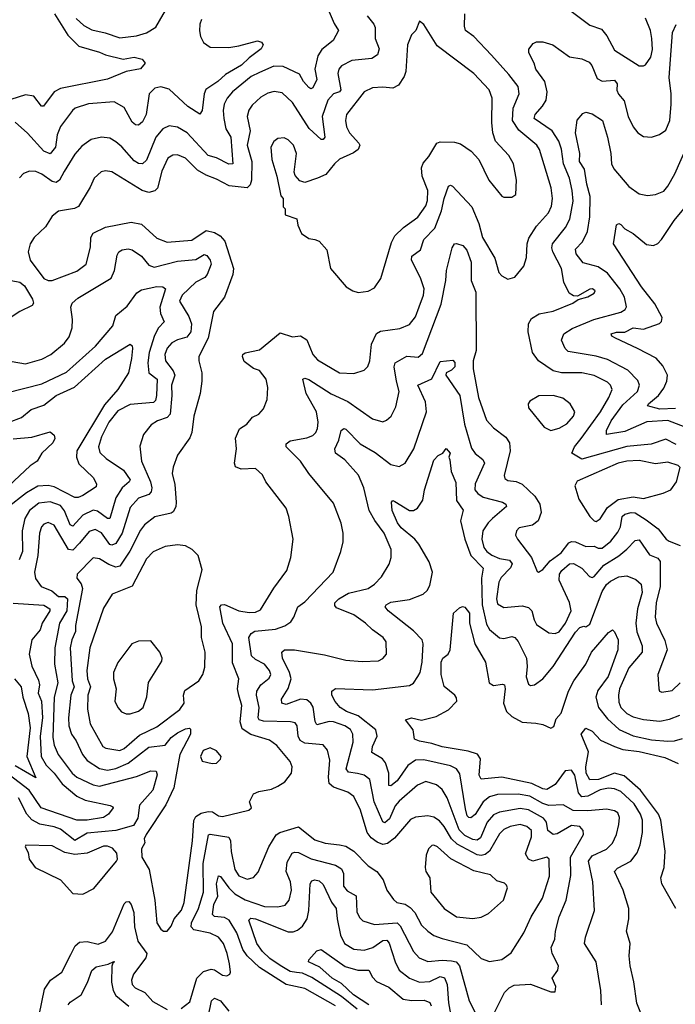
# Model space of a CAD drawing. Extents: x 1552033 to 1694788, y 811965 to 917215.
# Tile 19 of 256: x 1558437 to 1561631, y 851168 to 855967. Entities that reach past the tile are written whole.
import ezdxf

# ---------------------------------------------------------------- set-up
doc = ezdxf.new("R2010")
doc.units = 0

msp = doc.modelspace()

# ---------------------------------------------------------------- linework, layer by layer
at = {"layer": '0CON20XD'}
for points in [[(1559935, 856028), (1559968.5, 855948.5), (1559990, 855915), (1559964.4, 855865), (1559908.6, 855821.4), (1559889.6, 855790.4), (1559874, 855725), (1559883.8, 855675), (1559865, 855634.2), (1559855, 855629.2), (1559845, 855637.1), (1559818.9, 855665), (1559800.6, 855700.6), (1559719.5, 855739.5), (1559675, 855741.1), (1559605, 855709.8), (1559565, 855689.2), (1559473.2, 855615), (1559447.5, 855585), (1559433.3, 855555), (1559428.1, 855525), (1559430.5, 855485), (1559440.5, 855435), (1559464.7, 855395), (1559475, 855264.2), (1559455, 855262.9), (1559395, 855293), (1559355, 855304.8), (1559252.3, 855415), (1559205, 855442.8), (1559165, 855448.9), (1559133.5, 855435), (1559099.3, 855395), (1559055, 855282.2), (1559035, 855263.6), (1559015, 855265.4), (1558995, 855279.4), (1558935, 855347.9), (1558905, 855371.8), (1558875, 855389.2), (1558835, 855393.8), (1558785, 855382.5), (1558738.9, 855351.1), (1558705, 855311.5), (1558653.4, 855226.6)], [(1558712.4, 855972.4), (1558749, 855939), (1558787.4, 855917.4), (1558853.1, 855903.1), (1558925, 855878.6), (1559005, 855887.4), (1559055, 855903.4), (1559099.7, 855930.3), (1559165, 856042.9)], [(1561085, 856037.3), (1561215, 855940), (1561271.3, 855921.3), (1561297.6, 855887.6), (1561335, 855818.6), (1561455, 855742.5), (1561475, 855741.2), (1561485, 855747.5), (1561510.8, 855785), (1561519, 855821), (1561517, 855875), (1561510, 855915), (1561486.2, 855975)], [(1558605.8, 855995.8), (1558671.1, 855891.1), (1558725, 855837.3), (1558825, 855809.4), (1558855.3, 855795.3), (1558940, 855775), (1558995, 855783.6), (1559033.8, 855775), (1559048, 855755), (1559025, 855728.1), (1558955, 855713.6), (1558865, 855677.2), (1558635, 855631.6), (1558604.6, 855615), (1558552.5, 855545), (1558542.5, 855545), (1558505, 855593.5), (1558465, 855601.3), (1558325, 855556.1)], [(1560129.1, 855985), (1560161.8, 855945), (1560168.3, 855928.3), (1560168, 855875), (1560187.8, 855825), (1560180.4, 855795), (1560152.4, 855777.6), (1560055, 855768), (1560005, 855742.3), (1559991.3, 855725), (1559985.9, 855705), (1560001.3, 855625), (1559994.3, 855615), (1559965.2, 855604.8), (1559938.1, 855575), (1559910.3, 855495), (1559922.9, 855395), (1559915, 855382.9), (1559905, 855383.1), (1559847.3, 855437.3), (1559765, 855562.5), (1559715, 855609.6), (1559676.6, 855616.6), (1559645, 855608.4), (1559611.5, 855588.5), (1559569, 855551), (1559553.4, 855526.6), (1559544.1, 855495), (1559560.2, 855425), (1559545.2, 855355), (1559568.4, 855275), (1559565.2, 855184.8), (1559558.8, 855161.2), (1559545, 855148), (1559457.7, 855157.7), (1559395, 855190.4), (1559345, 855208.5), (1559303.5, 855233.5), (1559245, 855291.3), (1559205, 855308.4), (1559183.4, 855306.6), (1559158.2, 855291.8), (1559128.8, 855228.8), (1559107.9, 855145), (1559095, 855132.9), (1559065, 855124.6), (1559034, 855134), (1558885, 855225.5), (1558855, 855230.6), (1558833.8, 855225), (1558799.2, 855195), (1558779.3, 855150.7), (1558722.9, 855057.1), (1558703.1, 855046.9), (1558625, 855034), (1558595, 855008.8), (1558563, 854957), (1558507.5, 854905), (1558487.1, 854875), (1558477.5, 854835), (1558487.5, 854795), (1558554.4, 854705), (1558575, 854695.4), (1558595, 854695.3), (1558715, 854740.9), (1558760, 854775), (1558782.4, 854857.6), (1558782.9, 854905), (1558795, 854927.1), (1558855, 854955.4), (1558980.4, 854979.6), (1559029.5, 854969.5), (1559105, 854901.9), (1559155, 854883.3), (1559275, 854892.7), (1559345, 854938.8), (1559385, 854930.4), (1559413, 854913), (1559436.8, 854886.8), (1559478.2, 854755), (1559475.3, 854724.7), (1559434.4, 854615), (1559380.8, 854545), (1559355.4, 854415), (1559310, 854325), (1559308.6, 854305), (1559324.3, 854245), (1559324.4, 854204.4), (1559315.3, 854144.7), (1559285.5, 854035), (1559275.4, 853954.6), (1559265, 853928.8), (1559205.6, 853845), (1559184.6, 853785.4), (1559180, 853755), (1559191.8, 853701.8), (1559198.9, 853615), (1559196.6, 853593.4), (1559185, 853568.9), (1559175, 853561.8), (1559095, 853543.2), (1559044.5, 853505), (1559025, 853478.9), (1558973.5, 853376.5), (1558925, 853303.6), (1558905, 853298.8), (1558871.5, 853311.5), (1558825, 853340), (1558795, 853343.3), (1558716.7, 853265), (1558715.5, 853245), (1558736.7, 853216.7), (1558742, 853195), (1558709.1, 853015), (1558709, 852985), (1558691.3, 852945), (1558682.7, 852905), (1558691.8, 852745), (1558701.5, 852715), (1558686, 852675), (1558674, 852565), (1558675.3, 852525), (1558689.4, 852485)], [(1559155, 851524.2), (1559175, 851548.8), (1559189.3, 851585), (1559225, 851627.5), (1559238.6, 851665), (1559279, 851965), (1559285.6, 852064.4), (1559295, 852083.2), (1559320, 852100), (1559355, 852107.7), (1559376.4, 852106.4), (1559405, 852086.9), (1559425, 852084), (1559552.5, 852115), (1559566.7, 852125), (1559556.7, 852155), (1559576.1, 852193.9), (1559602.5, 852205), (1559663.2, 852216.8), (1559695, 852231.9), (1559727.6, 852252.4), (1559760.8, 852295), (1559764.2, 852325), (1559755, 852351.2), (1559689.1, 852429.1), (1559654.2, 852455), (1559562.5, 852482.5), (1559521, 852511), (1559510.7, 852545), (1559519.1, 852625), (1559504.5, 852674.5), (1559498.4, 852705), (1559503.6, 852755), (1559472.9, 852832.9), (1559474, 852925), (1559426.5, 853025), (1559412.4, 853105), (1559420.6, 853115), (1559435, 853116.7), (1559505, 853086.1), (1559555, 853077.3), (1559585, 853079.7), (1559609.5, 853090.5), (1559674, 853196), (1559737.6, 853282.4), (1559758.2, 853345), (1559768.9, 853435), (1559748.5, 853545), (1559735, 853586.2), (1559636, 853715), (1559619.1, 853749.1), (1559585, 853780), (1559515.8, 853775.8), (1559487.5, 853787.5), (1559482.5, 853805), (1559492.2, 853875), (1559487.5, 853927.5), (1559507.3, 853972.7), (1559543.3, 853995), (1559570.5, 854029.5), (1559602.5, 854045), (1559625, 854070), (1559642, 854115), (1559645.6, 854175), (1559637.5, 854215), (1559605, 854256.7), (1559575, 854267.5), (1559530.6, 854300.6), (1559522, 854325), (1559524, 854335), (1559535, 854343.8), (1559605, 854358.6), (1559705, 854440), (1559765, 854420.5), (1559805, 854426.5), (1559836.1, 854406.1), (1559865.5, 854335), (1559888.3, 854308.3), (1559995, 854245.5), (1560065, 854242.7), (1560115, 854259.4), (1560132.8, 854277.2), (1560142.5, 854305), (1560150, 854385), (1560175, 854437.5), (1560195, 854448), (1560288.7, 854461.3), (1560335, 854480.5), (1560365, 854518.1), (1560383.3, 854566.7), (1560404.7, 854625), (1560407.2, 854655), (1560389.1, 854709.1), (1560346, 854795), (1560347.5, 854815), (1560390, 854845), (1560406.2, 854895), (1560459.4, 854950.6), (1560491.6, 855035), (1560505, 855095.8), (1560526.2, 855155), (1560535, 855160.8), (1560545, 855155.8), (1560638.8, 855055), (1560673.9, 854973.9), (1560691.8, 854905), (1560751.2, 854805), (1560770.6, 854735), (1560785, 854719.2), (1560815, 854702), (1560848.3, 854711.7), (1560893.3, 854765), (1560905, 854807.5), (1560909.1, 854875), (1560917.2, 854902.8), (1560955, 854960.9), (1561012.3, 855025), (1561027.5, 855057.5), (1561031.8, 855095), (1561026.6, 855146.6), (1560969.3, 855335), (1560956, 855355), (1560868.4, 855428.4), (1560838.3, 855475), (1560840, 855535), (1560870.4, 855605), (1560865, 855640.8), (1560820.3, 855700.3), (1560735, 855793.5), (1560648.5, 855885), (1560608.5, 855915), (1560603.1, 855935), (1560604.7, 855995)], [(1559322.7, 855967.3), (1559314.7, 855945), (1559313.2, 855913.2), (1559317.5, 855885), (1559332.1, 855855), (1559365, 855833.3), (1559455, 855831.8), (1559505, 855838.7), (1559595, 855863.5), (1559615, 855857.8), (1559623.1, 855845), (1559612.9, 855825), (1559555, 855781.5), (1559517.9, 855745), (1559439.7, 855700.3), (1559402.3, 855665), (1559343.5, 855626.5), (1559334.7, 855605), (1559326, 855524), (1559315, 855506), (1559255, 855543.8), (1559165, 855628.2), (1559125, 855639.7), (1559095, 855632.5), (1559066.6, 855605), (1559052.7, 855505), (1559035, 855469.4), (1559015, 855453.3), (1559001.2, 855455), (1558985, 855468.1), (1558945, 855539.6), (1558897.2, 855567.2), (1558772.6, 855557.4), (1558706.2, 855535), (1558693.3, 855525), (1558635, 855446.9), (1558618.6, 855405), (1558610.3, 855345), (1558585, 855312.7), (1558555, 855326.2), (1558475, 855414.5), (1558415, 855466.7)], [(1560085, 854637.5), (1560135, 854643.8), (1560165, 854660), (1560195.7, 854705), (1560248.6, 854881.4), (1560265, 854914), (1560305.8, 854954.2), (1560375.8, 855005), (1560415, 855060), (1560423.8, 855086.2), (1560424.7, 855135), (1560397.5, 855205), (1560393.4, 855245), (1560401.6, 855268.4), (1560430, 855300), (1560468.1, 855365), (1560485, 855371.1), (1560555, 855370), (1560585, 855362.5), (1560636.2, 855326.2), (1560674, 855285), (1560721.9, 855185), (1560785, 855107.5), (1560795, 855102.2), (1560835, 855101.5), (1560854.2, 855115), (1560856.4, 855185), (1560842.9, 855265), (1560820, 855305), (1560754.5, 855375), (1560742.3, 855415), (1560737.2, 855465), (1560738.6, 855585), (1560723.3, 855625), (1560649.5, 855705), (1560470.2, 855840.2), (1560405, 855943.3), (1560385, 855960), (1560366.7, 855915), (1560345, 855893.3), (1560325.6, 855845), (1560318.5, 855715), (1560310, 855690), (1560281.5, 855648.5), (1560255, 855633.8), (1560205, 855638.2), (1560155, 855634.5), (1560115, 855615.5), (1560029.2, 855505), (1560023.3, 855475), (1560028.8, 855445), (1560044.1, 855415), (1560089.3, 855365), (1560093.3, 855355), (1560086.1, 855335), (1560062.4, 855317.6), (1559995, 855286.6), (1559970, 855265), (1559928.4, 855211.6), (1559887.5, 855195), (1559826.1, 855173.9), (1559800.8, 855180.8), (1559778, 855208), (1559774.1, 855224.1), (1559785.4, 855315), (1559770.5, 855355), (1559745, 855380.9), (1559725, 855391.2), (1559695, 855387.5), (1559675, 855372.5), (1559660, 855345), (1559665.7, 855285), (1559690, 855205), (1559708.3, 855108.3), (1559720, 855095), (1559720, 855055), (1559730, 855045), (1559730, 855015), (1559786.4, 854996.4), (1559792.5, 854965), (1559810, 854925), (1559845, 854900), (1559875, 854896.2), (1559895, 854886.7), (1559932.5, 854845), (1559951.2, 854755), (1560027.5, 854665), (1560060, 854645), (1560085, 854637.5)], [(1561635, 853896.9), (1561585, 853922.6), (1561512.6, 853897.4), (1561395, 853887.2), (1561174.8, 853824.8), (1561126.7, 853855), (1561139.1, 853885), (1561172.5, 853925), (1561267, 854055), (1561307.4, 854125), (1561322.4, 854165), (1561315.4, 854185), (1561300.4, 854200.4), (1561235, 854233.3), (1561175.9, 854245.9), (1561076.2, 854246.2), (1561035, 854255.3), (1560964.5, 854305), (1560935.4, 854345), (1560913.9, 854445), (1560915.3, 854485), (1560929.7, 854510.2), (1560967.3, 854532.7), (1561035, 854546.1), (1561131.2, 854585), (1561157.5, 854602.5), (1561205, 854615.7), (1561235, 854634.4), (1561240, 854645), (1561226.7, 854655), (1561215, 854653.3), (1561155, 854620), (1561135, 854621.2), (1561114.3, 854634.3), (1561087.3, 854687.3), (1561076, 854755), (1561034.7, 854835), (1561029.5, 854855), (1561032.8, 854875), (1561095.9, 854954.1), (1561117.4, 854995), (1561132.8, 855082.8), (1561127.8, 855135), (1561114.8, 855195), (1561085.2, 855265), (1561075.5, 855335.5), (1561063.7, 855375), (1561031.1, 855425), (1560943.9, 855485), (1560947.6, 855505), (1560983.6, 855545), (1561000.8, 855575), (1561007.2, 855615), (1560995.2, 855665), (1560952, 855725), (1560943.5, 855755), (1560917.3, 855805), (1560917.5, 855822.5), (1560938.8, 855851.2), (1560955, 855858.9), (1560985, 855858.5), (1561034.1, 855844.1), (1561115, 855786.2), (1561175, 855775.4), (1561210.3, 855760.3), (1561223.4, 855743.4), (1561250.5, 855680.5), (1561275, 855667.4), (1561335, 855671.5), (1561348.2, 855655), (1561346.6, 855623.4), (1561353.7, 855603.7), (1561381, 855571), (1561401.5, 855495), (1561426, 855445), (1561448.8, 855415), (1561475, 855398), (1561515, 855394.3), (1561553.4, 855406.6), (1561585, 855429.2), (1561604.6, 855475), (1561610.2, 855555), (1561610.5, 855605), (1561600.5, 855685), (1561617.8, 855905), (1561635, 855944)], [(1561755, 853951.1), (1561595, 854014.1), (1561492.3, 854007.7), (1561385, 853959), (1561295, 853944.5), (1561295.4, 853965), (1561318.7, 854011.3), (1561375, 854089.2), (1561446.6, 854155), (1561456, 854185), (1561448.7, 854208.7), (1561399.3, 854259.3), (1561300.1, 854310.1), (1561245, 854326.4), (1561109.4, 854349.4), (1561094.3, 854364.3), (1561076.7, 854405), (1561088.1, 854435), (1561128.5, 854461.5), (1561234.2, 854505.8), (1561365, 854541.4), (1561386.1, 854553.9), (1561392.8, 854567.2), (1561383.2, 854615), (1561360, 854655), (1561301, 854731), (1561255, 854761.6), (1561181.8, 854781.8), (1561148.1, 854825), (1561145, 854848.6), (1561179.3, 854885), (1561202.7, 854935), (1561214.2, 855005.8), (1561216.6, 855105), (1561199.7, 855165), (1561188.2, 855238.2), (1561163.5, 855275), (1561165.2, 855315), (1561144.8, 855415), (1561153.3, 855476.7), (1561180.3, 855509.7), (1561195, 855516), (1561225, 855508.6), (1561276.2, 855476.2), (1561301.1, 855395), (1561317.2, 855315), (1561320.6, 855265), (1561330.5, 855240.5), (1561404, 855154), (1561455, 855118.8), (1561495, 855110), (1561535, 855114.4), (1561575, 855131.9), (1561595, 855155.7), (1561627.6, 855215), (1561690, 855355)], [(1558653.4, 855226.6), (1558630.4, 855185), (1558615, 855174.1), (1558595, 855178.4), (1558545, 855213.3), (1558515, 855226.6), (1558485, 855228.8), (1558455, 855216.7), (1558435, 855195.7)], [(1561632, 854072), (1561555, 854068.3), (1561496, 854085), (1561500.5, 854095), (1561549.4, 854135), (1561575, 854170.9), (1561589.7, 854205), (1561593.3, 854235), (1561570.4, 854280.4), (1561537.4, 854317.4), (1561446.7, 854365), (1561338.8, 854415), (1561321.2, 854425), (1561318.8, 854435), (1561345, 854444.4), (1561385, 854444), (1561425, 854465.2), (1561475, 854458.8), (1561554.1, 854485.9), (1561564, 854496), (1561566.2, 854515), (1561531.6, 854581.6), (1561466.6, 854665), (1561330, 854875), (1561345, 854967.5), (1561355, 854974.2), (1561365, 854968.6), (1561385, 854947.5), (1561425, 854924.2), (1561490.8, 854870.8), (1561525, 854866.2), (1561545, 854875.5), (1561562.9, 854895), (1561625, 854988.9), (1561672.9, 855045)], [(1559223, 851147), (1559265, 851180), (1559300.3, 851295), (1559331.9, 851328.1), (1559369.3, 851339.3), (1559385.9, 851335.9), (1559425, 851309.4), (1559445, 851307.5), (1559460, 851315), (1559464, 851325), (1559458.9, 851365), (1559447.1, 851415), (1559430.3, 851465), (1559405, 851494.6), (1559364.3, 851515), (1559285, 851530.7), (1559271.7, 851545), (1559274, 851565), (1559308.5, 851635), (1559332, 851715), (1559330.6, 851855), (1559356.5, 851993.5), (1559365, 851997.1), (1559455, 851982.5), (1559463.4, 851965), (1559467.6, 851912.4), (1559485.4, 851825), (1559505, 851794.5), (1559545, 851777.3), (1559575, 851785.6), (1559598.3, 851811.7), (1559651.2, 851935), (1559686.6, 851993.4), (1559704.3, 852005.7), (1559795, 852033.8), (1559875, 851969.1), (1559925, 851952.9), (1559995, 851945.3), (1560025, 851938.2), (1560064.2, 851914.2), (1560135, 851842.5), (1560177.1, 851815), (1560208.1, 851775), (1560225.7, 851725), (1560258.5, 851678.5), (1560274.7, 851664.7), (1560315, 851655.3), (1560339.2, 851639.2), (1560361.4, 851615), (1560395, 851553.5), (1560425, 851523.8), (1560455, 851503.9), (1560495, 851489.1), (1560615, 851458.2), (1560685, 851391.9), (1560725, 851376.7), (1560785, 851386.7), (1560830.3, 851419.7), (1560893, 851517), (1560928.9, 851595), (1560983.4, 851685), (1561018.1, 851791.9), (1561016.7, 851875), (1561005, 851885.2), (1560936, 851866), (1560915.6, 851875), (1560901.6, 851901.6), (1560929.8, 851985), (1560929.7, 852015), (1560906.7, 852035), (1560875, 852043.8), (1560825.8, 852035), (1560795, 852020.3), (1560775, 851998.5), (1560725.1, 851914.9), (1560705, 851898.4), (1560685, 851892.6), (1560665, 851896.2), (1560568.1, 851948.1), (1560540, 851975), (1560505, 852034.7), (1560481.9, 852061.9), (1560455, 852080.3), (1560425, 852086.8), (1560365, 852080.3), (1560341, 852069), (1560262.5, 851977.5), (1560229, 851951), (1560205, 851947.6), (1560178.8, 851958.8), (1560149.6, 851979.6), (1560129.3, 852005), (1560097.6, 852115), (1560065, 852180.9), (1560035, 852202), (1559965.8, 852225.8), (1559944.8, 852244.8), (1559940.9, 852275), (1559947.4, 852357.4), (1559935.9, 852405.9), (1559915, 852432.5), (1559825, 852441), (1559803.7, 852453.7), (1559793.4, 852475), (1559788.2, 852525), (1559779.2, 852539.2), (1559755.3, 852545.3), (1559625, 852548), (1559604.1, 852555), (1559597.9, 852565), (1559604, 852615), (1559590.2, 852675), (1559592.2, 852695), (1559612.1, 852725), (1559652.8, 852757.2), (1559660.8, 852775), (1559653.1, 852795), (1559629.6, 852825), (1559585, 852848.5), (1559566.5, 852866.5), (1559553.3, 852955), (1559564.2, 852975.8), (1559582.8, 852987.3), (1559683.1, 852996.9), (1559727.8, 853012.2), (1559757.6, 853032.4), (1559772.9, 853055), (1559791.5, 853105), (1559825, 853129.5), (1559963.1, 853275), (1560001.9, 853375), (1560012.3, 853422.3), (1560012.2, 853465), (1560003.6, 853513.6), (1559965, 853611.2), (1559844.6, 853755), (1559804.6, 853815), (1559734.4, 853885), (1559735, 853899.2), (1559754.2, 853915), (1559835, 853929), (1559865, 853941.1), (1559879.6, 853955), (1559887.5, 853975), (1559890.7, 854005), (1559882.2, 854055), (1559832.2, 854145), (1559815.9, 854214.1), (1559825, 854220), (1559845, 854212.7), (1559953.8, 854143.8), (1560036, 854106), (1560155, 854021.1), (1560205, 854007.5), (1560224.4, 854015.6), (1560246.2, 854035), (1560269.2, 854080.8), (1560284.7, 854155), (1560272.9, 854205), (1560260.8, 854275), (1560266.2, 854295), (1560322.6, 854327.4), (1560378.3, 854321.7), (1560399.6, 854340.4), (1560490.1, 854579.9), (1560512.9, 854695), (1560515.8, 854744.2), (1560543.8, 854855), (1560555, 854873.8), (1560565, 854876.2), (1560595, 854865.8), (1560615, 854844.3), (1560635.8, 854785), (1560636.9, 854695), (1560659.3, 854639.3), (1560660.3, 854355), (1560646.7, 854305), (1560645.8, 854265), (1560671.1, 854125), (1560711.3, 854015), (1560745, 853977.8), (1560805, 853931.5), (1560823.4, 853905), (1560826.6, 853865), (1560797.5, 853745), (1560800.4, 853730.4), (1560815, 853721.2), (1560855, 853716.9), (1560885, 853702.5), (1560946, 853645), (1560970.8, 853605), (1560977.6, 853565), (1560963.3, 853525), (1560935, 853503.2), (1560870, 853490), (1560857.1, 853475), (1560852.7, 853455), (1560861.2, 853435), (1560930.9, 853345), (1560957.5, 853277.5), (1560965, 853274), (1560985, 853286.9), (1561021.3, 853328.7), (1561075, 853369), (1561112.7, 853417.3), (1561125, 853423.7), (1561145, 853421.7), (1561195, 853399.6), (1561235, 853400.4), (1561255, 853390.4), (1561275, 853391.3), (1561316.5, 853425), (1561350.1, 853469.9), (1561364.1, 853495), (1561372.1, 853545), (1561385, 853556.7), (1561415, 853564.8), (1561435, 853562.9), (1561488.6, 853528.6), (1561547.1, 853485), (1561585.8, 853435.8), (1561601.1, 853425), (1561655, 853404.4)], [(1558399.5, 854300.5), (1558465, 854290.4), (1558545, 854311.8), (1558588.9, 854335), (1558655, 854390), (1558678.1, 854421.9), (1558692.7, 854465), (1558694.6, 854505), (1558686.5, 854565), (1558691.9, 854585), (1558719.8, 854610.2), (1558882.8, 854707.3), (1558897.9, 854745), (1558910.8, 854819.2), (1558920, 854835), (1558935.3, 854844.7), (1558965, 854850), (1558985, 854844.6), (1559029.6, 854815), (1559065, 854771.2), (1559091.2, 854761.2), (1559205, 854789.8), (1559295, 854797.8), (1559335, 854823.1), (1559348.3, 854818.3), (1559364.2, 854795), (1559368.8, 854775), (1559350.5, 854725), (1559339.3, 854710.7), (1559295, 854688.4), (1559228.6, 854625), (1559215.3, 854595), (1559237.7, 854557.7), (1559260.7, 854520.7), (1559273.5, 854485), (1559270.7, 854445), (1559250.9, 854419.1), (1559205, 854407.2), (1559178.5, 854391.5), (1559154.8, 854365.2), (1559143.8, 854335), (1559146.6, 854305), (1559185, 854255.9), (1559191.8, 854235), (1559175.7, 854185), (1559177.9, 854135), (1559170.4, 854045), (1559155, 854028.3), (1559108, 854012), (1559077.6, 853992.4), (1559039.5, 853945), (1559021.7, 853888.3), (1559029.7, 853815), (1559074.2, 853715), (1559080, 853685), (1559077.1, 853665), (1559066.5, 853653.5), (1559015, 853634.7), (1558975, 853589.1), (1558936.3, 853465), (1558905, 853414.2), (1558885, 853405.2), (1558875, 853409), (1558835, 853465.3), (1558805, 853482.1), (1558775, 853472.8), (1558728.4, 853415), (1558695, 853382.2), (1558675, 853384.7), (1558605, 853502.5), (1558575, 853516.1), (1558555, 853508.2), (1558543.3, 853495), (1558532.5, 853465), (1558525.3, 853355), (1558508.5, 853275), (1558513.6, 853243.6), (1558541.8, 853205), (1558593, 853183), (1558625, 853155.3), (1558656.2, 853155), (1558669.5, 853145), (1558666, 853085), (1558630.4, 853025), (1558607.5, 852905), (1558606.2, 852825), (1558622.3, 852735), (1558604, 852665), (1558597.7, 852467.7), (1558605, 852431.4), (1558624.7, 852385), (1558691.6, 852295), (1558714.6, 852275), (1558795, 852237), (1558825, 852231.6), (1559005, 852279), (1559075, 852306.7), (1559102, 852305), (1559106, 852286), (1559085, 852211.5), (1559020.6, 852139.4), (1559011.7, 852075), (1558990.7, 852039.3), (1558904.9, 852015.1), (1558765, 852002.3), (1558705, 851967.1), (1558635, 852021.3), (1558605, 852032.6), (1558535, 852045.2), (1558495, 852067.9), (1558471.3, 852095), (1558431.6, 852175)], [(1558325, 854708.3), (1558437.9, 854687.9), (1558460.1, 854670.1), (1558498.8, 854605), (1558503.1, 854585), (1558496.7, 854573.3), (1558436.9, 854545), (1558375.3, 854504.7)], [(1558371.7, 854148.3), (1558545, 854192.5), (1558665, 854248.8), (1558805.9, 854375), (1558890, 854475), (1558905.6, 854525), (1558959.5, 854570.5), (1559007.1, 854635), (1559029.3, 854650.7), (1559105, 854667.2), (1559134.5, 854664.5), (1559146.9, 854655), (1559120, 854565), (1559122.6, 854535), (1559140, 854495), (1559113.6, 854465), (1559092.7, 854427.3), (1559068.2, 854345), (1559060.8, 854295), (1559066.2, 854246.2), (1559106.6, 854215), (1559103.1, 854135), (1559099, 854111), (1559088.6, 854101.4), (1558975, 854091.5), (1558915, 854060.5), (1558871.2, 854005), (1558835, 853934.4), (1558820.3, 853885), (1558826.9, 853856.9), (1558858.1, 853828.1), (1558941.8, 853771.8), (1558974.2, 853725), (1558970.4, 853715), (1558935.3, 853685), (1558904.3, 853635.7), (1558875, 853535.5), (1558865, 853536.5), (1558815, 853570.8), (1558795, 853575.7), (1558745, 853551.3), (1558695, 853497.7), (1558683.2, 853505), (1558655, 853573.8), (1558635, 853598.7), (1558585, 853617), (1558529.6, 853610.4), (1558483.6, 853575), (1558462.4, 853535), (1558449.2, 853475), (1558450.6, 853375), (1558434.4, 853334.4)], [(1558385, 854005.3), (1558445, 854028.5), (1558493.1, 854066.9), (1558555, 854088.2), (1558615, 854134.8), (1558703.8, 854176.2), (1558855, 854312.2), (1558975, 854386.2), (1558985, 854376.7), (1558985.4, 854364.6), (1558982.1, 854315), (1558966.2, 854245), (1558915.5, 854165), (1558849.5, 854090.5), (1558715.4, 853865.4), (1558713.8, 853835), (1558725, 853802.2), (1558795.3, 853735), (1558811.5, 853705), (1558809.1, 853690.9), (1558745, 853647.3), (1558721.9, 853638.1), (1558705, 853638.9), (1558605, 853689.6), (1558575, 853697), (1558525, 853693.6), (1558469.1, 853660.9), (1558373.9, 853586.1)], [(1560082.3, 852292.3), (1560039.1, 852299.1), (1560027.8, 852315), (1560060.5, 852445), (1560059.7, 852485), (1560048, 852508), (1560021.1, 852525), (1559965, 852544.8), (1559945, 852545.6), (1559885, 852529.6), (1559875.7, 852545.7), (1559866.3, 852616.3), (1559855, 852636.2), (1559835, 852651.7), (1559805, 852655.2), (1559735, 852629.6), (1559714.3, 852635), (1559712.7, 852655), (1559745, 852707.8), (1559758.5, 852755), (1559751.9, 852785), (1559717.7, 852855), (1559714.3, 852885), (1559727.5, 852895), (1559775, 852896.3), (1559921.2, 852871.2), (1560025, 852844.6), (1560105, 852838.2), (1560185, 852842.3), (1560205, 852852.9), (1560222.9, 852875), (1560221.5, 852935), (1560208.1, 852955), (1560155, 852992.5), (1560121.5, 853025), (1560065, 853065.9), (1559980.4, 853100.4), (1559971.7, 853111.7), (1559972.3, 853125), (1559990.9, 853145), (1560038.2, 853171.8), (1560134.7, 853195.3), (1560165.7, 853215), (1560199.1, 853250.9), (1560237.2, 853312.8), (1560245.7, 853345.7), (1560246.9, 853385), (1560211.8, 853465), (1560166.1, 853526.1), (1560139.2, 853575), (1560112.6, 853685), (1560087.1, 853747.1), (1560021.1, 853821.1), (1559975.8, 853855), (1559971.9, 853875), (1559992.2, 853917.8), (1560002.5, 853965), (1560015, 853974.4), (1560025, 853971.9), (1560095, 853900.4), (1560168, 853858), (1560245, 853798.7), (1560285, 853789.6), (1560315, 853806.2), (1560356.8, 853875), (1560418.1, 854055), (1560413.9, 854103.9), (1560376.9, 854185), (1560443.8, 854216.2), (1560485, 854300.8), (1560546.7, 854306.7), (1560556.5, 854296.5), (1560555.8, 854274.2), (1560541.1, 854258.9), (1560514.2, 854245.8), (1560512.2, 854235), (1560580.4, 854135), (1560603.3, 853995), (1560638.5, 853878.5), (1560655, 853852.3), (1560693, 853823), (1560700.8, 853805), (1560655.7, 853705), (1560654.7, 853675), (1560668, 853658), (1560695, 853640), (1560789.2, 853615), (1560804.4, 853605), (1560808.5, 853595), (1560740, 853535), (1560718.9, 853515), (1560693.6, 853475), (1560687.5, 853435), (1560698, 853395), (1560711.9, 853375), (1560736.9, 853356.9), (1560775, 853340.5), (1560822.6, 853332.6), (1560836.6, 853315), (1560827.8, 853295), (1560782.4, 853247.6), (1560770.3, 853225), (1560759.2, 853145), (1560765, 853120), (1560795, 853101.5), (1560885, 853109.5), (1560915, 853101.8), (1560932.1, 853085), (1560942.5, 853042.5), (1560955, 853018.6), (1561015, 852978.9), (1561045, 852974.5), (1561065, 852982.9), (1561095, 853025.5), (1561122.8, 853085), (1561115, 853126.9), (1561064.8, 853235), (1561065.8, 853264.2), (1561077.4, 853282.6), (1561115, 853314.1), (1561135, 853316.6), (1561175, 853293.3), (1561212.5, 853252.5), (1561225, 853248.5), (1561235, 853252.9), (1561282, 853308), (1561356, 853354), (1561395, 853386.4), (1561435, 853428.8), (1561455, 853432.1), (1561505, 853358.9), (1561545, 853342), (1561556.9, 853326.9), (1561557.1, 853205), (1561537, 853125), (1561532.2, 853055), (1561539.7, 853025), (1561580.5, 852940.5), (1561591.5, 852895), (1561545.6, 852775), (1561551.2, 852705), (1561554.2, 852694.2), (1561565, 852688.8), (1561615, 852698.1), (1561655, 852734.4)], [(1561025, 853964.4), (1561065, 853975.6), (1561102.3, 853997.7), (1561135, 854034.2), (1561140.6, 854055), (1561118.9, 854095), (1561082, 854122), (1561035, 854136), (1560966.5, 854133.5), (1560922.3, 854107.7), (1560913.8, 854095), (1560916.2, 854075), (1560991.3, 853981.3), (1561025, 853964.4)], [(1558405, 853924.4), (1558495, 853931.4), (1558585, 853958), (1558605, 853942.5), (1558608, 853925), (1558598.8, 853905), (1558543.8, 853855), (1558522, 853815), (1558488.3, 853791.7), (1558384.4, 853695)], [(1561270.4, 851165), (1561267.5, 851235), (1561245.5, 851375), (1561188.5, 851465), (1561192.9, 851495), (1561237.7, 851625), (1561228.4, 851765), (1561207.4, 851865), (1561225, 851891.9), (1561295.6, 851924.4), (1561325, 851953.3), (1561344.7, 851995), (1561355.3, 852045), (1561358.7, 852078.7), (1561350.8, 852100.8), (1561335, 852111.5), (1561295, 852119.1), (1561205, 852111.6), (1561133, 852113), (1561085, 852140), (1561015, 852137.5), (1560985, 852147.3), (1560922.3, 852182.3), (1560865, 852192.1), (1560765, 852189.8), (1560725, 852180), (1560695, 852154.2), (1560655, 852093.3), (1560635, 852076.9), (1560625, 852077.9), (1560617.1, 852087.1), (1560608.6, 852121.4), (1560580.9, 852290.9), (1560565.2, 852315.2), (1560535, 852330.4), (1560405, 852359.8), (1560365, 852357.2), (1560328, 852332), (1560275, 852256.5), (1560245, 852232.9), (1560235, 852234.2), (1560234.3, 852295), (1560219.3, 852345), (1560204.4, 852365), (1560152.2, 852395), (1560155.3, 852425), (1560178.2, 852475), (1560172.5, 852505), (1560085, 852573.6), (1560029.1, 852595), (1559997.9, 852615), (1559973.5, 852643.5), (1559956.9, 852675), (1559958, 852695), (1559975, 852706.9), (1560155, 852701.3), (1560335, 852721.2), (1560355, 852733.1), (1560376.8, 852765), (1560387.2, 852785), (1560397, 852835), (1560402.4, 852925), (1560398, 852945), (1560355, 852988), (1560231.1, 853085), (1560216.9, 853105), (1560221.9, 853115), (1560245, 853127.6), (1560335, 853140.7), (1560403, 853167), (1560421.9, 853185), (1560435, 853208.8), (1560447.9, 853275), (1560431.6, 853325), (1560381.1, 853411.1), (1560361.2, 853435), (1560295, 853490.8), (1560277.3, 853515), (1560251.5, 853575), (1560248, 853615), (1560255, 853623.8), (1560265, 853619.4), (1560335, 853575.4), (1560355, 853575.4), (1560375, 853586.4), (1560400.8, 853625), (1560408.5, 853675), (1560455, 853820.8), (1560475, 853842.5), (1560497.5, 853855), (1560515, 853877.5), (1560533.8, 853855), (1560527.5, 853835), (1560531.9, 853821.9), (1560538.9, 853765), (1560561.3, 853711.3), (1560564.1, 853624.1), (1560596.9, 853576.9), (1560584.7, 853525), (1560605.9, 853435), (1560635, 853354.7), (1560694.1, 853294.1), (1560687, 853245), (1560690.5, 853115), (1560711, 853021), (1560725, 852994.2), (1560775, 852953.9), (1560795, 852950.4), (1560835, 852960.5), (1560848.1, 852955), (1560865, 852935.6), (1560906.2, 852855), (1560909.4, 852815), (1560904.1, 852764.1), (1560915, 852728.8), (1560925, 852722), (1560945, 852724.3), (1560985, 852754.5), (1561035, 852814.7), (1561145, 852981.5), (1561165.6, 853004.4), (1561185, 853011.2), (1561195, 853008), (1561215, 853020.8), (1561275, 853179.6), (1561295, 853214), (1561315, 853230.9), (1561355, 853251.8), (1561395, 853256.2), (1561439.1, 853239.1), (1561465, 853215.8), (1561470, 853175), (1561446.7, 853095), (1561438.3, 853025), (1561443.4, 852983.4), (1561468.9, 852915), (1561469.2, 852885), (1561405, 852808.5), (1561358.2, 852705), (1561354.1, 852675), (1561355, 852640), (1561365, 852614.4), (1561394.5, 852585), (1561425, 852569.2), (1561475, 852556.3), (1561555, 852548.3), (1561602.1, 852557.9), (1561652.1, 852577.9)], [(1561245, 853521.5), (1561265, 853534.2), (1561301, 853589), (1561351.9, 853628.1), (1561425, 853642.1), (1561475, 853633.6), (1561571, 853659), (1561609.4, 853675), (1561637.3, 853715), (1561654, 853785), (1561644.3, 853794.3), (1561595, 853810), (1561535, 853802.1), (1561455, 853817.7), (1561395, 853815.9), (1561353.1, 853805), (1561152.1, 853717.9), (1561140.8, 853695), (1561160.7, 853630.7), (1561215, 853545.4), (1561235, 853523.8), (1561245, 853521.5)], [(1558925, 852404.8), (1558945, 852414.2), (1559019.7, 852480.3), (1559105, 852520.2), (1559216.2, 852605), (1559238.5, 852635), (1559235.4, 852675), (1559241.9, 852698.1), (1559308.6, 852745), (1559329.1, 852775), (1559338.5, 852811.5), (1559340.8, 852885), (1559322.1, 852955), (1559322.1, 853007.9), (1559296.7, 853115), (1559300, 853185), (1559326.2, 853285), (1559305.8, 853355), (1559277.5, 853385), (1559245, 853402), (1559205, 853406.9), (1559145, 853400), (1559086.5, 853373.5), (1559055, 853339.2), (1558985, 853205.4), (1558887, 853167), (1558845, 853098.8), (1558777.6, 852905), (1558764, 852795), (1558766.5, 852755), (1558781.6, 852715), (1558768.7, 852675), (1558766.5, 852606.5), (1558780.6, 852535), (1558841.1, 852425), (1558856.1, 852416.1), (1558925, 852404.8)], [(1558405, 853123.8), (1558555, 853112.8), (1558583.5, 853095), (1558583.3, 853085), (1558545.6, 853025), (1558536.2, 852993.8), (1558495.9, 852945), (1558483.4, 852875), (1558495, 852815.8), (1558528.2, 852748.2), (1558533.7, 852725), (1558526.5, 852685), (1558542.8, 852645), (1558547.4, 852565), (1558537, 852475), (1558540.9, 852375), (1558565, 852332.9), (1558604.1, 852294.1), (1558643, 852243), (1558715, 852182.6), (1558755, 852163.2), (1558877.6, 852137.6), (1558889.7, 852129.7), (1558892, 852125), (1558868.6, 852095), (1558845, 852078.2), (1558765.2, 852064.8), (1558715, 852065.8), (1558541.8, 852125), (1558482.1, 852212.1), (1558357.5, 852307.5)], [(1561480.6, 851080.6), (1561443, 851173), (1561428.3, 851278.3), (1561410.5, 851355), (1561405.6, 851405), (1561411.5, 851465), (1561393.1, 851525), (1561403.5, 851585), (1561403.6, 851635), (1561376.9, 851725), (1561334.5, 851815), (1561349.2, 851830.8), (1561414.4, 851865), (1561444.2, 851905.8), (1561460, 851945), (1561470.7, 852005), (1561470.4, 852065), (1561461.9, 852095), (1561430.6, 852145), (1561365.4, 852205.4), (1561335, 852218.9), (1561305, 852221.2), (1561265, 852212.7), (1561205, 852182.9), (1561175, 852179.3), (1561158.3, 852198.3), (1561141.5, 852285), (1561125, 852309.7), (1561094.5, 852305.5), (1561045, 852239.1), (1561005, 852214.8), (1560985, 852218), (1560931.1, 852245), (1560785, 852274.8), (1560684.7, 852264.7), (1560675.3, 852285), (1560681.5, 852365), (1560666.6, 852386.6), (1560622.3, 852402.3), (1560495, 852422.2), (1560445, 852439.2), (1560385, 852450.4), (1560360.8, 852460.8), (1560353.6, 852505), (1560316.2, 852555), (1560345, 852563.9), (1560395, 852553.3), (1560465, 852570), (1560526, 852604), (1560565.6, 852645), (1560565, 852662.5), (1560557.1, 852675), (1560505, 852716.7), (1560490.6, 852775), (1560490.6, 852835), (1560497.5, 852855), (1560524.2, 852875), (1560534.4, 852895), (1560550.8, 853075), (1560579.3, 853100.7), (1560593.8, 853106.2), (1560605, 853103.8), (1560627.5, 853075), (1560628.2, 853025), (1560654.6, 852924.6), (1560705.2, 852835.2), (1560724, 852735), (1560745, 852721.4), (1560788.5, 852728.5), (1560798.2, 852725), (1560801.4, 852705), (1560794.2, 852635), (1560808.8, 852595), (1560835, 852570), (1560885, 852542.4), (1560951.9, 852538.1), (1560985, 852532.4), (1561025, 852513.8), (1561038.5, 852521.5), (1561050.4, 852559.6), (1561075, 852586.7), (1561110.7, 852695), (1561135.7, 852745), (1561194.2, 852825.8), (1561222.5, 852885), (1561305, 852980), (1561325, 852993.8), (1561335, 852984), (1561351.8, 852945), (1561351.4, 852895), (1561304.3, 852765), (1561252.7, 852697.3), (1561243.7, 852665), (1561256.2, 852615), (1561300.1, 852560.1), (1561357.8, 852507.8), (1561425, 852476.5), (1561515, 852457.7), (1561595, 852450.7), (1561627.4, 852452.6), (1561665, 852464.1)], [(1558955, 852583.3), (1558975, 852584.4), (1559015, 852597.1), (1559038.1, 852615), (1559056.5, 852666.5), (1559064.2, 852735.8), (1559129.7, 852840.3), (1559130.8, 852855), (1559118.8, 852885), (1559075, 852940), (1559015, 852938), (1558983.3, 852925), (1558915, 852833.3), (1558894.4, 852785), (1558893.3, 852755), (1558907.1, 852705), (1558900, 852645), (1558914.2, 852615), (1558933, 852593), (1558955, 852583.3)], [(1558411.9, 852755), (1558443.7, 852715), (1558452.3, 852665), (1558478.3, 852585), (1558488.1, 852515), (1558471.9, 852375), (1558515, 852271.2), (1558415, 852330.5)], [(1558689.4, 852485), (1558712.2, 852452.2), (1558743.1, 852385), (1558765, 852356), (1558825, 852317.3), (1558865, 852308.8), (1558905, 852316.5), (1558965, 852342.9), (1559065, 852420.8), (1559145, 852430.4), (1559175, 852467.6), (1559205, 852491.7), (1559245, 852511.3), (1559263.2, 852513.2), (1559268.5, 852508.5), (1559268.1, 852485), (1559217.2, 852385), (1559186.9, 852223.1), (1559149, 852141), (1559052.2, 851995), (1559043.8, 851975), (1559046.7, 851955), (1559030, 851925), (1559032.2, 851885), (1559067.5, 851825), (1559094.7, 851675), (1559105.4, 851565.4), (1559125, 851534.2), (1559137.5, 851525), (1559155, 851524.2)], [(1561632.5, 851635), (1561565.4, 851755.4), (1561560.8, 851785), (1561575.9, 851835), (1561581.1, 851915), (1561560.5, 852065), (1561548.9, 852095), (1561461, 852211), (1561381.8, 852281.9), (1561335, 852294.8), (1561257.1, 852262.9), (1561215, 852262.5), (1561196, 852295), (1561194.8, 852325.2), (1561208.5, 852398.5), (1561172.5, 852485), (1561195, 852513.8), (1561225, 852498.9), (1561266.2, 852456.2), (1561334.4, 852424.4), (1561375, 852410.7), (1561455, 852399.6), (1561580.5, 852370.5), (1561645, 852342.2)], [(1559375, 852341.2), (1559395, 852343.3), (1559415, 852363.3), (1559418, 852375), (1559395, 852403.8), (1559365, 852418.6), (1559331.2, 852405), (1559318, 852375), (1559325, 852353.3), (1559375, 852341.2)], [(1560745, 851118.5), (1560798.9, 851225), (1560821.6, 851248.4), (1560845, 851260.5), (1560925, 851266.6), (1561025, 851228.9), (1561045, 851229.2), (1561048.8, 851255), (1561030.6, 851295), (1561058.2, 851335), (1561061.5, 851355), (1561030.8, 851415), (1561026.1, 851445), (1561043.9, 851485), (1561046.9, 851525), (1561064.7, 851595), (1561099.3, 851675), (1561121.1, 851795), (1561120.7, 851885), (1561182.7, 851995), (1561182.5, 852015), (1561165, 852034.6), (1561125, 852039.6), (1561055, 851999.4), (1561035, 851995.5), (1561009.2, 852015), (1561003.7, 852055), (1560989.2, 852075), (1560915, 852116.2), (1560875, 852123), (1560775, 852104.3), (1560745, 852091.7), (1560714, 852055), (1560681.4, 851978.6), (1560665, 851968.7), (1560645, 851971), (1560605, 851990.5), (1560577.7, 852017.7), (1560519, 852175), (1560495, 852215.5), (1560468, 852238), (1560415, 852253.2), (1560375, 852236), (1560285, 852158.2), (1560265.4, 852134.6), (1560238.2, 852071.8), (1560215, 852052.3), (1560205, 852058.1), (1560163.8, 852155), (1560143, 852263), (1560114.3, 852284.3), (1560082.3, 852292.3)], [(1558745, 851704.3), (1558797.3, 851732.7), (1558908, 851865), (1558913.8, 851875), (1558910, 851905), (1558889.1, 851929.1), (1558865, 851939.1), (1558845, 851938.2), (1558764.7, 851905.3), (1558705, 851898.6), (1558657.3, 851907.3), (1558595, 851941.2), (1558466.2, 851943.8), (1558464, 851935), (1558478.3, 851908.3), (1558482.5, 851875), (1558512.5, 851835), (1558635, 851774.5), (1558695, 851707.5), (1558745, 851704.3)], [(1560645, 851586.2), (1560685, 851593.3), (1560719.8, 851610.2), (1560794.3, 851675), (1560813.1, 851735), (1560809.1, 851749.1), (1560798.2, 851758.2), (1560760.5, 851770.5), (1560729.8, 851799.8), (1560648.8, 851818.8), (1560536.8, 851876.8), (1560472.5, 851935), (1560455, 851944.4), (1560445, 851941.9), (1560428.9, 851925), (1560416.5, 851895), (1560411.5, 851835), (1560415.6, 851815), (1560434.2, 851784.2), (1560438.9, 851715), (1560504.8, 851634.8), (1560564.8, 851594.8), (1560645, 851586.2)], [(1559975, 851159.8), (1559825, 851244.3), (1559735, 851264.3), (1559605, 851346.8), (1559544.4, 851404.4), (1559524.4, 851434.4), (1559495, 851517.1), (1559457.8, 851577.8), (1559435, 851591.4), (1559385.3, 851595.3), (1559376.4, 851606.4), (1559382.4, 851655), (1559401.5, 851695), (1559396, 851755), (1559405, 851793.8), (1559415, 851791.4), (1559455.5, 851735.5), (1559485, 851706), (1559535, 851676.7), (1559630, 851645), (1559695, 851642.9), (1559729.5, 851650.5), (1559750, 851675), (1559760.5, 851725), (1559755.2, 851765), (1559735.2, 851815), (1559740, 851860), (1559764.8, 851905.2), (1559775, 851910), (1559795, 851907.1), (1559856.3, 851876.3), (1559975, 851846.8), (1560005, 851828.4), (1560014.8, 851805), (1560014, 851744), (1560031.7, 851721.7), (1560076.2, 851696.2), (1560078.9, 851618.9), (1560091.5, 851591.5), (1560108.1, 851575), (1560165, 851557.8), (1560275, 851564.8), (1560290.7, 851550.7), (1560355.9, 851425), (1560382.9, 851395), (1560425, 851376.3), (1560495, 851383.5), (1560539.8, 851380.2), (1560562.3, 851375), (1560578.9, 851355), (1560627.1, 851185), (1560657.5, 851125)], [(1560080, 851145), (1560005, 851206.4), (1559859.1, 851299.1), (1559815, 851319), (1559785, 851323.4), (1559755, 851328.4), (1559705, 851357.1), (1559655, 851390.9), (1559619.2, 851425), (1559591.9, 851465), (1559552.4, 851577.6), (1559562.8, 851587.3), (1559585, 851584.1), (1559745, 851520.8), (1559769.5, 851520.5), (1559790.6, 851529.4), (1559815, 851549.6), (1559837.8, 851585), (1559845.2, 851625), (1559851.3, 851755), (1559859.4, 851770.6), (1559874.6, 851775.4), (1559895, 851770), (1559915, 851752.2), (1559955, 851665.4), (1559979.2, 851635), (1559982.9, 851585), (1559999.8, 851505), (1560019.3, 851465), (1560065, 851436.5), (1560115, 851432), (1560156.4, 851445), (1560205, 851478.4), (1560225, 851481.3), (1560236.5, 851466.5), (1560265.3, 851375), (1560285.2, 851335.2)], [(1558531.5, 851115), (1558558, 851242), (1558586.4, 851285), (1558641.4, 851325), (1558685, 851410), (1558707.1, 851452.9), (1558728.7, 851471.3), (1558765, 851474.3), (1558818.5, 851461.5), (1558855, 851476.2), (1558889.2, 851520.8), (1558945, 851657.1), (1558955, 851668.1), (1558968.8, 851668.8), (1558980.4, 851655), (1558993.1, 851615), (1558996.1, 851545), (1559012.9, 851475), (1559056, 851415), (1559051.3, 851395), (1558990.3, 851315), (1558982, 851285), (1558984.6, 851265), (1558999.1, 851249.1), (1559046.5, 851225), (1559085, 851182.3), (1559155, 851142.1)], [(1560137.8, 851165), (1560063.5, 851215), (1560005, 851269.5), (1559959.7, 851295), (1559898.5, 851348.5), (1559843.8, 851375), (1559846, 851385), (1559885, 851429.4), (1559905, 851435.7), (1560023, 851353), (1560083.7, 851333.7), (1560138, 851335), (1560155, 851301.1), (1560175, 851278.6), (1560235, 851251.1), (1560305, 851193.3), (1560345, 851186.7), (1560407.8, 851187.8), (1560435, 851177.5), (1560440.9, 851160.9)], [(1558672.7, 851165), (1558682.2, 851177.8), (1558735.4, 851215), (1558767.6, 851275), (1558787.4, 851332.6), (1558810, 851350), (1558867, 851363), (1558895, 851376.7), (1558898.8, 851375), (1558890.7, 851369.3), (1558886.2, 851353.8), (1558884.3, 851275.7), (1558891.6, 851235), (1558905, 851210.3), (1558968.7, 851158.7)], [(1560285.2, 851335.2), (1560335.6, 851295), (1560385, 851276.2), (1560435, 851279.5), (1560485, 851302.9), (1560506.8, 851296.8), (1560519, 851265), (1560525.7, 851175), (1560540.3, 851095)], [(1559355.3, 851105), (1559370.7, 851185), (1559385, 851198.5), (1559415, 851185.3), (1559455, 851134.5)]]:
    msp.add_lwpolyline(points, dxfattribs=at)

doc.saveas('drawing.dxf')
